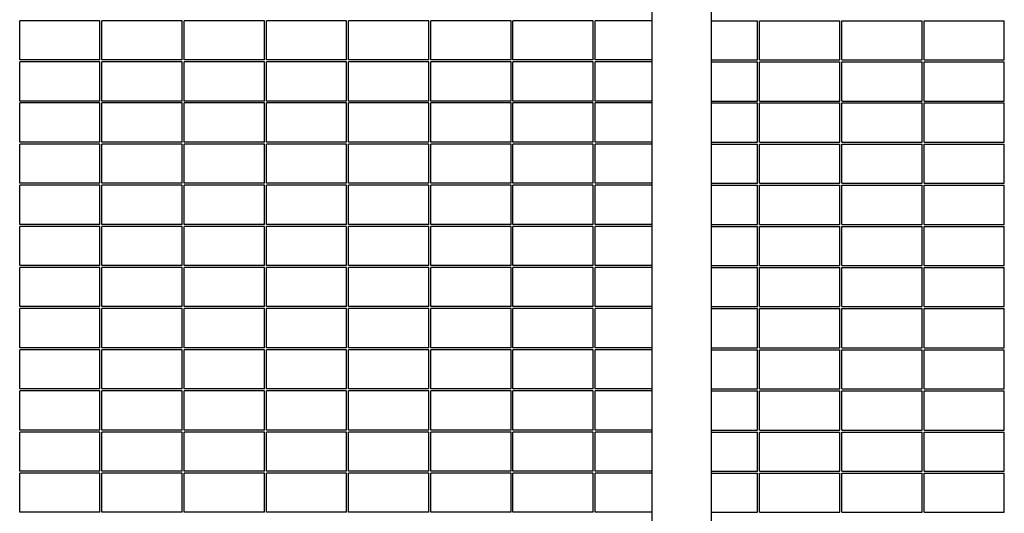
# Model space of a CAD drawing. Extents: x -37450 to 20409, y -12428 to 23550.
# Tile 5 of 55: x -30033 to -27039, y -6781 to -5281. Entities that reach past the tile are written whole.
import ezdxf

# ---------------------------------------------------------------- set-up
doc = ezdxf.new("R2010")
doc.units = 0
doc.header["$MEASUREMENT"] = 0
doc.layers.add('LAYER01', color=7, linetype='CONTINUOUS')
doc.layers.add('LAYER28', color=1, linetype='CONTINUOUS')

msp = doc.modelspace()

# ---------------------------------------------------------------- linework, layer by layer
at = {"layer": 'LAYER01', "color": 5, "linetype": 'Continuous'}
for p, q in [((-30033.25195, -5403.1246), (-30033.25195, -5284.1255)), ((-29789.25475, -5284.1255), (-30033.25195, -5284.1255)), ((-29789.25475, -5403.1246), (-29789.25475, -5284.1255)), ((-29783.25195, -5403.1246), (-29783.25195, -5284.1255)), ((-29539.2517, -5284.1255), (-29783.25195, -5284.1255)), ((-29539.2517, -5403.1246), (-29539.2517, -5284.1255)), ((-29533.25195, -5403.1246), (-29533.25195, -5284.1255)), ((-29289.2517, -5284.1255), (-29533.25195, -5284.1255)), ((-29289.2517, -5403.1246), (-29289.2517, -5284.1255)), ((-29283.25195, -5403.1246), (-29283.25195, -5284.1255)), ((-29039.2517, -5284.1255), (-29283.25195, -5284.1255)), ((-29039.2517, -5403.1246), (-29039.2517, -5284.1255)), ((-29033.25195, -5403.1246), (-29033.25195, -5284.1255)), ((-28789.2517, -5284.1255), (-29033.25195, -5284.1255)), ((-28789.2517, -5403.1246), (-28789.2517, -5284.1255)), ((-28783.25195, -5403.1246), (-28783.25195, -5284.1255)), ((-28539.2517, -5284.1255), (-28783.25195, -5284.1255)), ((-28539.2517, -5403.1246), (-28539.2517, -5284.1255)), ((-28533.25195, -5403.1246), (-28533.25195, -5284.1255)), ((-28289.25475, -5284.1255), (-28533.25195, -5284.1255)), ((-28289.25475, -5403.1246), (-28289.25475, -5284.1255)), ((-28283.25195, -5403.1246), (-28283.25195, -5284.1255)), ((-28109.5642, -5284.1255), (-28283.25195, -5284.1255)), ((-27929.56545, -5284.1255), (-27789.25475, -5284.1255)), ((-27789.25475, -5403.1246), (-27789.25475, -5284.1255)), ((-27783.255, -5284.1255), (-27539.2517, -5284.1255)), ((-27783.255, -5403.1246), (-27783.255, -5284.1255)), ((-27539.2517, -5403.1246), (-27539.2517, -5284.1255)), ((-27533.25195, -5284.1255), (-27289.25475, -5284.1255)), ((-27533.25195, -5403.1246), (-27533.25195, -5284.1255)), ((-27289.25475, -5403.1246), (-27289.25475, -5284.1255)), ((-27283.255, -5284.1255), (-27039.2517, -5284.1255)), ((-27283.255, -5403.1246), (-27283.255, -5284.1255)), ((-27039.2517, -5403.1246), (-27039.2517, -5284.1255)), ((-29789.25475, -5403.1246), (-30033.25195, -5403.1246)), ((-30033.25195, -5528.12615), (-30033.25195, -5409.12705)), ((-29789.25475, -5409.12705), (-30033.25195, -5409.12705)), ((-29789.25475, -5528.12615), (-29789.25475, -5409.12705)), ((-29539.2517, -5403.1246), (-29783.25195, -5403.1246)), ((-29783.25195, -5528.12615), (-29783.25195, -5409.12705)), ((-29539.2517, -5409.12705), (-29783.25195, -5409.12705)), ((-29539.2517, -5528.12615), (-29539.2517, -5409.12705)), ((-29289.2517, -5403.1246), (-29533.25195, -5403.1246)), ((-29533.25195, -5528.12615), (-29533.25195, -5409.12705)), ((-29289.2517, -5409.12705), (-29533.25195, -5409.12705)), ((-29289.2517, -5528.12615), (-29289.2517, -5409.12705)), ((-29039.2517, -5403.1246), (-29283.25195, -5403.1246)), ((-29283.25195, -5528.12615), (-29283.25195, -5409.12705)), ((-29039.2517, -5409.12705), (-29283.25195, -5409.12705)), ((-29039.2517, -5528.12615), (-29039.2517, -5409.12705)), ((-28789.2517, -5403.1246), (-29033.25195, -5403.1246)), ((-29033.25195, -5528.12615), (-29033.25195, -5409.12705)), ((-28789.2517, -5409.12705), (-29033.25195, -5409.12705)), ((-28789.2517, -5528.12615), (-28789.2517, -5409.12705)), ((-28539.2517, -5403.1246), (-28783.25195, -5403.1246)), ((-28783.25195, -5528.12615), (-28783.25195, -5409.12705)), ((-28539.2517, -5409.12705), (-28783.25195, -5409.12705)), ((-28539.2517, -5528.12615), (-28539.2517, -5409.12705)), ((-28289.25475, -5403.1246), (-28533.25195, -5403.1246)), ((-28533.25195, -5528.12615), (-28533.25195, -5409.12705)), ((-28289.25475, -5409.12705), (-28533.25195, -5409.12705)), ((-28289.25475, -5528.12615), (-28289.25475, -5409.12705)), ((-28109.5642, -5403.1246), (-28283.25195, -5403.1246)), ((-28283.25195, -5528.12615), (-28283.25195, -5409.12705)), ((-28109.5642, -5409.12705), (-28283.25195, -5409.12705)), ((-27929.56545, -5403.1246), (-27789.25475, -5403.1246)), ((-27929.56545, -5409.12705), (-27789.25475, -5409.12705)), ((-27789.25475, -5528.12615), (-27789.25475, -5409.12705)), ((-27783.255, -5403.1246), (-27539.2517, -5403.1246)), ((-27783.255, -5409.12705), (-27539.2517, -5409.12705)), ((-27783.255, -5528.12615), (-27783.255, -5409.12705)), ((-27539.2517, -5528.12615), (-27539.2517, -5409.12705)), ((-27533.25195, -5403.1246), (-27289.25475, -5403.1246)), ((-27533.25195, -5409.12705), (-27289.25475, -5409.12705)), ((-27533.25195, -5528.12615), (-27533.25195, -5409.12705)), ((-27289.25475, -5528.12615), (-27289.25475, -5409.12705)), ((-27283.255, -5403.1246), (-27039.2517, -5403.1246)), ((-27283.255, -5409.12705), (-27039.2517, -5409.12705)), ((-27283.255, -5528.12615), (-27283.255, -5409.12705)), ((-27039.2517, -5528.12615), (-27039.2517, -5409.12705)), ((-29789.25475, -5528.12615), (-30033.25195, -5528.12615)), ((-30033.25195, -5653.125), (-30033.25195, -5534.1259)), ((-29789.25475, -5534.1259), (-30033.25195, -5534.1259)), ((-29789.25475, -5653.125), (-29789.25475, -5534.1259)), ((-29539.2517, -5528.12615), (-29783.25195, -5528.12615)), ((-29783.25195, -5653.125), (-29783.25195, -5534.1259)), ((-29539.2517, -5534.1259), (-29783.25195, -5534.1259)), ((-29539.2517, -5653.125), (-29539.2517, -5534.1259)), ((-29289.2517, -5528.12615), (-29533.25195, -5528.12615)), ((-29533.25195, -5653.125), (-29533.25195, -5534.1259)), ((-29289.2517, -5534.1259), (-29533.25195, -5534.1259)), ((-29289.2517, -5653.125), (-29289.2517, -5534.1259)), ((-29039.2517, -5528.12615), (-29283.25195, -5528.12615)), ((-29283.25195, -5653.125), (-29283.25195, -5534.1259)), ((-29039.2517, -5534.1259), (-29283.25195, -5534.1259)), ((-29039.2517, -5653.125), (-29039.2517, -5534.1259)), ((-28789.2517, -5528.12615), (-29033.25195, -5528.12615)), ((-29033.25195, -5653.125), (-29033.25195, -5534.1259)), ((-28789.2517, -5534.1259), (-29033.25195, -5534.1259)), ((-28789.2517, -5653.125), (-28789.2517, -5534.1259)), ((-28539.2517, -5528.12615), (-28783.25195, -5528.12615)), ((-28783.25195, -5653.125), (-28783.25195, -5534.1259)), ((-28539.2517, -5534.1259), (-28783.25195, -5534.1259)), ((-28539.2517, -5653.125), (-28539.2517, -5534.1259)), ((-28289.25475, -5528.12615), (-28533.25195, -5528.12615)), ((-28533.25195, -5653.125), (-28533.25195, -5534.1259)), ((-28289.25475, -5534.1259), (-28533.25195, -5534.1259)), ((-28289.25475, -5653.125), (-28289.25475, -5534.1259)), ((-28109.5642, -5528.12615), (-28283.25195, -5528.12615)), ((-28283.25195, -5653.125), (-28283.25195, -5534.1259)), ((-28109.5642, -5534.1259), (-28283.25195, -5534.1259)), ((-27929.56545, -5528.12615), (-27789.25475, -5528.12615)), ((-27929.56545, -5534.1259), (-27789.25475, -5534.1259)), ((-27789.25475, -5653.125), (-27789.25475, -5534.1259)), ((-27783.255, -5528.12615), (-27539.2517, -5528.12615)), ((-27783.255, -5534.1259), (-27539.2517, -5534.1259)), ((-27783.255, -5653.125), (-27783.255, -5534.1259)), ((-27539.2517, -5653.125), (-27539.2517, -5534.1259)), ((-27533.25195, -5528.12615), (-27289.25475, -5528.12615)), ((-27533.25195, -5534.1259), (-27289.25475, -5534.1259)), ((-27533.25195, -5653.125), (-27533.25195, -5534.1259)), ((-27289.25475, -5653.125), (-27289.25475, -5534.1259)), ((-27283.255, -5528.12615), (-27039.2517, -5528.12615)), ((-27283.255, -5534.1259), (-27039.2517, -5534.1259)), ((-27283.255, -5653.125), (-27283.255, -5534.1259)), ((-27039.2517, -5653.125), (-27039.2517, -5534.1259)), ((-29789.25475, -5653.125), (-30033.25195, -5653.125)), ((-29539.2517, -5653.125), (-29783.25195, -5653.125)), ((-29289.2517, -5653.125), (-29533.25195, -5653.125)), ((-29039.2517, -5653.125), (-29283.25195, -5653.125)), ((-28789.2517, -5653.125), (-29033.25195, -5653.125)), ((-28539.2517, -5653.125), (-28783.25195, -5653.125)), ((-28289.25475, -5653.125), (-28533.25195, -5653.125)), ((-28109.5642, -5653.125), (-28283.25195, -5653.125)), ((-27929.56545, -5653.125), (-27789.25475, -5653.125)), ((-27783.255, -5653.125), (-27539.2517, -5653.125)), ((-27533.25195, -5653.125), (-27289.25475, -5653.125)), ((-27283.255, -5653.125), (-27039.2517, -5653.125)), ((-30033.25195, -5778.12655), (-30033.25195, -5659.12515)), ((-29789.25475, -5659.12515), (-30033.25195, -5659.12515)), ((-29789.25475, -5778.12655), (-29789.25475, -5659.12515)), ((-29783.25195, -5778.12655), (-29783.25195, -5659.12515)), ((-29539.2517, -5659.12515), (-29783.25195, -5659.12515)), ((-29539.2517, -5778.12655), (-29539.2517, -5659.12515)), ((-29533.25195, -5778.12655), (-29533.25195, -5659.12515)), ((-29289.2517, -5659.12515), (-29533.25195, -5659.12515)), ((-29289.2517, -5778.12655), (-29289.2517, -5659.12515)), ((-29283.25195, -5778.12655), (-29283.25195, -5659.12515)), ((-29039.2517, -5659.12515), (-29283.25195, -5659.12515)), ((-29039.2517, -5778.12655), (-29039.2517, -5659.12515)), ((-29033.25195, -5778.12655), (-29033.25195, -5659.12515)), ((-28789.2517, -5659.12515), (-29033.25195, -5659.12515)), ((-28789.2517, -5778.12655), (-28789.2517, -5659.12515)), ((-28783.25195, -5778.12655), (-28783.25195, -5659.12515)), ((-28539.2517, -5659.12515), (-28783.25195, -5659.12515)), ((-28539.2517, -5778.12655), (-28539.2517, -5659.12515)), ((-28533.25195, -5778.12655), (-28533.25195, -5659.12515)), ((-28289.25475, -5659.12515), (-28533.25195, -5659.12515)), ((-28289.25475, -5778.12655), (-28289.25475, -5659.12515)), ((-28283.25195, -5778.12655), (-28283.25195, -5659.12515)), ((-28109.5642, -5659.12515), (-28283.25195, -5659.12515)), ((-27929.56545, -5659.12515), (-27789.25475, -5659.12515)), ((-27789.25475, -5778.12655), (-27789.25475, -5659.12515)), ((-27783.255, -5659.12515), (-27539.2517, -5659.12515)), ((-27783.255, -5778.12655), (-27783.255, -5659.12515)), ((-27539.2517, -5778.12655), (-27539.2517, -5659.12515)), ((-27533.25195, -5659.12515), (-27289.25475, -5659.12515)), ((-27533.25195, -5778.12655), (-27533.25195, -5659.12515)), ((-27289.25475, -5778.12655), (-27289.25475, -5659.12515)), ((-27283.255, -5659.12515), (-27039.2517, -5659.12515)), ((-27283.255, -5778.12655), (-27283.255, -5659.12515)), ((-27039.2517, -5778.12655), (-27039.2517, -5659.12515)), ((-29789.25475, -5778.12655), (-30033.25195, -5778.12655)), ((-29539.2517, -5778.12655), (-29783.25195, -5778.12655)), ((-29289.2517, -5778.12655), (-29533.25195, -5778.12655)), ((-29039.2517, -5778.12655), (-29283.25195, -5778.12655)), ((-28789.2517, -5778.12655), (-29033.25195, -5778.12655)), ((-28539.2517, -5778.12655), (-28783.25195, -5778.12655)), ((-28289.25475, -5778.12655), (-28533.25195, -5778.12655)), ((-28109.5642, -5778.12655), (-28283.25195, -5778.12655)), ((-27929.56545, -5778.12655), (-27789.25475, -5778.12655)), ((-27783.255, -5778.12655), (-27539.2517, -5778.12655)), ((-27533.25195, -5778.12655), (-27289.25475, -5778.12655)), ((-27283.255, -5778.12655), (-27039.2517, -5778.12655)), ((-30033.25195, -5903.12575), (-30033.25195, -5784.12665)), ((-29789.25475, -5784.12665), (-30033.25195, -5784.12665)), ((-29789.25475, -5903.12575), (-29789.25475, -5784.12665)), ((-29783.25195, -5903.12575), (-29783.25195, -5784.12665)), ((-29539.2517, -5784.12665), (-29783.25195, -5784.12665)), ((-29539.2517, -5903.12575), (-29539.2517, -5784.12665)), ((-29533.25195, -5903.12575), (-29533.25195, -5784.12665)), ((-29289.2517, -5784.12665), (-29533.25195, -5784.12665)), ((-29289.2517, -5903.12575), (-29289.2517, -5784.12665)), ((-29283.25195, -5903.12575), (-29283.25195, -5784.12665)), ((-29039.2517, -5784.12665), (-29283.25195, -5784.12665)), ((-29039.2517, -5903.12575), (-29039.2517, -5784.12665)), ((-29033.25195, -5903.12575), (-29033.25195, -5784.12665)), ((-28789.2517, -5784.12665), (-29033.25195, -5784.12665)), ((-28789.2517, -5903.12575), (-28789.2517, -5784.12665)), ((-28783.25195, -5903.12575), (-28783.25195, -5784.12665)), ((-28539.2517, -5784.12665), (-28783.25195, -5784.12665)), ((-28539.2517, -5903.12575), (-28539.2517, -5784.12665)), ((-28533.25195, -5903.12575), (-28533.25195, -5784.12665)), ((-28289.25475, -5784.12665), (-28533.25195, -5784.12665)), ((-28289.25475, -5903.12575), (-28289.25475, -5784.12665)), ((-28283.25195, -5903.12575), (-28283.25195, -5784.12665)), ((-28109.5642, -5784.12665), (-28283.25195, -5784.12665)), ((-27929.56545, -5784.12665), (-27789.25475, -5784.12665)), ((-27789.25475, -5903.12575), (-27789.25475, -5784.12665)), ((-27783.255, -5784.12665), (-27539.2517, -5784.12665)), ((-27783.255, -5903.12575), (-27783.255, -5784.12665)), ((-27539.2517, -5903.12575), (-27539.2517, -5784.12665)), ((-27533.25195, -5784.12665), (-27289.25475, -5784.12665)), ((-27533.25195, -5903.12575), (-27533.25195, -5784.12665)), ((-27289.25475, -5903.12575), (-27289.25475, -5784.12665)), ((-27283.255, -5784.12665), (-27039.2517, -5784.12665)), ((-27283.255, -5903.12575), (-27283.255, -5784.12665)), ((-27039.2517, -5903.12575), (-27039.2517, -5784.12665)), ((-29789.25475, -5903.12575), (-30033.25195, -5903.12575)), ((-30033.25195, -6028.1246), (-30033.25195, -5909.1255)), ((-29789.25475, -5909.1255), (-30033.25195, -5909.1255)), ((-29789.25475, -6028.1246), (-29789.25475, -5909.1255)), ((-29539.2517, -5903.12575), (-29783.25195, -5903.12575)), ((-29783.25195, -6028.1246), (-29783.25195, -5909.1255)), ((-29539.2517, -5909.1255), (-29783.25195, -5909.1255)), ((-29539.2517, -6028.1246), (-29539.2517, -5909.1255)), ((-29289.2517, -5903.12575), (-29533.25195, -5903.12575)), ((-29533.25195, -6028.1246), (-29533.25195, -5909.1255)), ((-29289.2517, -5909.1255), (-29533.25195, -5909.1255)), ((-29289.2517, -6028.1246), (-29289.2517, -5909.1255)), ((-29039.2517, -5903.12575), (-29283.25195, -5903.12575)), ((-29283.25195, -6028.1246), (-29283.25195, -5909.1255)), ((-29039.2517, -5909.1255), (-29283.25195, -5909.1255)), ((-29039.2517, -6028.1246), (-29039.2517, -5909.1255)), ((-28789.2517, -5903.12575), (-29033.25195, -5903.12575)), ((-29033.25195, -6028.1246), (-29033.25195, -5909.1255)), ((-28789.2517, -5909.1255), (-29033.25195, -5909.1255)), ((-28789.2517, -6028.1246), (-28789.2517, -5909.1255)), ((-28539.2517, -5903.12575), (-28783.25195, -5903.12575)), ((-28783.25195, -6028.1246), (-28783.25195, -5909.1255)), ((-28539.2517, -5909.1255), (-28783.25195, -5909.1255)), ((-28539.2517, -6028.1246), (-28539.2517, -5909.1255)), ((-28289.25475, -5903.12575), (-28533.25195, -5903.12575)), ((-28533.25195, -6028.1246), (-28533.25195, -5909.1255)), ((-28289.25475, -5909.1255), (-28533.25195, -5909.1255)), ((-28289.25475, -6028.1246), (-28289.25475, -5909.1255)), ((-28109.5642, -5903.12575), (-28283.25195, -5903.12575)), ((-28283.25195, -6028.1246), (-28283.25195, -5909.1255)), ((-28109.5642, -5909.1255), (-28283.25195, -5909.1255)), ((-27929.56545, -5903.12575), (-27789.25475, -5903.12575)), ((-27929.56545, -5909.1255), (-27789.25475, -5909.1255)), ((-27789.25475, -6028.1246), (-27789.25475, -5909.1255)), ((-27783.255, -5903.12575), (-27539.2517, -5903.12575)), ((-27783.255, -5909.1255), (-27539.2517, -5909.1255)), ((-27783.255, -6028.1246), (-27783.255, -5909.1255)), ((-27539.2517, -6028.1246), (-27539.2517, -5909.1255)), ((-27533.25195, -5903.12575), (-27289.25475, -5903.12575)), ((-27533.25195, -5909.1255), (-27289.25475, -5909.1255)), ((-27533.25195, -6028.1246), (-27533.25195, -5909.1255)), ((-27289.25475, -6028.1246), (-27289.25475, -5909.1255)), ((-27283.255, -5903.12575), (-27039.2517, -5903.12575)), ((-27283.255, -5909.1255), (-27039.2517, -5909.1255)), ((-27283.255, -6028.1246), (-27283.255, -5909.1255)), ((-27039.2517, -6028.1246), (-27039.2517, -5909.1255)), ((-29789.25475, -6028.1246), (-30033.25195, -6028.1246)), ((-30033.25195, -6153.12615), (-30033.25195, -6034.12475)), ((-29789.25475, -6034.12475), (-30033.25195, -6034.12475)), ((-29789.25475, -6153.12615), (-29789.25475, -6034.12475)), ((-29539.2517, -6028.1246), (-29783.25195, -6028.1246)), ((-29783.25195, -6153.12615), (-29783.25195, -6034.12475)), ((-29539.2517, -6034.12475), (-29783.25195, -6034.12475)), ((-29539.2517, -6153.12615), (-29539.2517, -6034.12475)), ((-29289.2517, -6028.1246), (-29533.25195, -6028.1246)), ((-29533.25195, -6153.12615), (-29533.25195, -6034.12475)), ((-29289.2517, -6034.12475), (-29533.25195, -6034.12475)), ((-29289.2517, -6153.12615), (-29289.2517, -6034.12475)), ((-29039.2517, -6028.1246), (-29283.25195, -6028.1246)), ((-29283.25195, -6153.12615), (-29283.25195, -6034.12475)), ((-29039.2517, -6034.12475), (-29283.25195, -6034.12475)), ((-29039.2517, -6153.12615), (-29039.2517, -6034.12475)), ((-28789.2517, -6028.1246), (-29033.25195, -6028.1246)), ((-29033.25195, -6153.12615), (-29033.25195, -6034.12475)), ((-28789.2517, -6034.12475), (-29033.25195, -6034.12475)), ((-28789.2517, -6153.12615), (-28789.2517, -6034.12475)), ((-28539.2517, -6028.1246), (-28783.25195, -6028.1246)), ((-28783.25195, -6153.12615), (-28783.25195, -6034.12475)), ((-28539.2517, -6034.12475), (-28783.25195, -6034.12475)), ((-28539.2517, -6153.12615), (-28539.2517, -6034.12475)), ((-28289.25475, -6028.1246), (-28533.25195, -6028.1246)), ((-28533.25195, -6153.12615), (-28533.25195, -6034.12475)), ((-28289.25475, -6034.12475), (-28533.25195, -6034.12475)), ((-28289.25475, -6153.12615), (-28289.25475, -6034.12475)), ((-28109.5642, -6028.1246), (-28283.25195, -6028.1246)), ((-28283.25195, -6153.12615), (-28283.25195, -6034.12475)), ((-28109.5642, -6034.12475), (-28283.25195, -6034.12475)), ((-27929.56545, -6028.1246), (-27789.25475, -6028.1246)), ((-27929.56545, -6034.12475), (-27789.25475, -6034.12475)), ((-27789.25475, -6153.12615), (-27789.25475, -6034.12475)), ((-27783.255, -6028.1246), (-27539.2517, -6028.1246)), ((-27783.255, -6034.12475), (-27539.2517, -6034.12475)), ((-27783.255, -6153.12615), (-27783.255, -6034.12475)), ((-27539.2517, -6153.12615), (-27539.2517, -6034.12475)), ((-27533.25195, -6028.1246), (-27289.25475, -6028.1246)), ((-27533.25195, -6034.12475), (-27289.25475, -6034.12475)), ((-27533.25195, -6153.12615), (-27533.25195, -6034.12475)), ((-27289.25475, -6153.12615), (-27289.25475, -6034.12475)), ((-27283.255, -6028.1246), (-27039.2517, -6028.1246)), ((-27283.255, -6034.12475), (-27039.2517, -6034.12475)), ((-27283.255, -6153.12615), (-27283.255, -6034.12475)), ((-27039.2517, -6153.12615), (-27039.2517, -6034.12475)), ((-29789.25475, -6153.12615), (-30033.25195, -6153.12615)), ((-30033.25195, -6278.1254), (-30033.25195, -6159.1263)), ((-29789.25475, -6159.1263), (-30033.25195, -6159.1263)), ((-29789.25475, -6278.1254), (-29789.25475, -6159.1263)), ((-29539.2517, -6153.12615), (-29783.25195, -6153.12615)), ((-29783.25195, -6278.1254), (-29783.25195, -6159.1263)), ((-29539.2517, -6159.1263), (-29783.25195, -6159.1263)), ((-29539.2517, -6278.1254), (-29539.2517, -6159.1263)), ((-29289.2517, -6153.12615), (-29533.25195, -6153.12615)), ((-29533.25195, -6278.1254), (-29533.25195, -6159.1263)), ((-29289.2517, -6159.1263), (-29533.25195, -6159.1263)), ((-29289.2517, -6278.1254), (-29289.2517, -6159.1263)), ((-29039.2517, -6153.12615), (-29283.25195, -6153.12615)), ((-29283.25195, -6278.1254), (-29283.25195, -6159.1263)), ((-29039.2517, -6159.1263), (-29283.25195, -6159.1263)), ((-29039.2517, -6278.1254), (-29039.2517, -6159.1263)), ((-28789.2517, -6153.12615), (-29033.25195, -6153.12615)), ((-29033.25195, -6278.1254), (-29033.25195, -6159.1263)), ((-28789.2517, -6159.1263), (-29033.25195, -6159.1263)), ((-28789.2517, -6278.1254), (-28789.2517, -6159.1263)), ((-28539.2517, -6153.12615), (-28783.25195, -6153.12615)), ((-28783.25195, -6278.1254), (-28783.25195, -6159.1263)), ((-28539.2517, -6159.1263), (-28783.25195, -6159.1263)), ((-28539.2517, -6278.1254), (-28539.2517, -6159.1263)), ((-28289.25475, -6153.12615), (-28533.25195, -6153.12615)), ((-28533.25195, -6278.1254), (-28533.25195, -6159.1263)), ((-28289.25475, -6159.1263), (-28533.25195, -6159.1263)), ((-28289.25475, -6278.1254), (-28289.25475, -6159.1263)), ((-28109.5642, -6153.12615), (-28283.25195, -6153.12615)), ((-28283.25195, -6278.1254), (-28283.25195, -6159.1263)), ((-28109.5642, -6159.1263), (-28283.25195, -6159.1263)), ((-27929.56545, -6153.12615), (-27789.25475, -6153.12615)), ((-27929.56545, -6159.1263), (-27789.25475, -6159.1263)), ((-27789.25475, -6278.1254), (-27789.25475, -6159.1263)), ((-27783.255, -6153.12615), (-27539.2517, -6153.12615)), ((-27783.255, -6159.1263), (-27539.2517, -6159.1263)), ((-27783.255, -6278.1254), (-27783.255, -6159.1263)), ((-27539.2517, -6278.1254), (-27539.2517, -6159.1263)), ((-27533.25195, -6153.12615), (-27289.25475, -6153.12615)), ((-27533.25195, -6159.1263), (-27289.25475, -6159.1263)), ((-27533.25195, -6278.1254), (-27533.25195, -6159.1263)), ((-27289.25475, -6278.1254), (-27289.25475, -6159.1263)), ((-27283.255, -6153.12615), (-27039.2517, -6153.12615)), ((-27283.255, -6159.1263), (-27039.2517, -6159.1263)), ((-27283.255, -6278.1254), (-27283.255, -6159.1263)), ((-27039.2517, -6278.1254), (-27039.2517, -6159.1263)), ((-29789.25475, -6278.1254), (-30033.25195, -6278.1254)), ((-30033.25195, -6403.12655), (-30033.25195, -6284.12515)), ((-29789.25475, -6284.12515), (-30033.25195, -6284.12515)), ((-29789.25475, -6403.12655), (-29789.25475, -6284.12515)), ((-29539.2517, -6278.1254), (-29783.25195, -6278.1254)), ((-29783.25195, -6403.12655), (-29783.25195, -6284.12515)), ((-29539.2517, -6284.12515), (-29783.25195, -6284.12515)), ((-29539.2517, -6403.12655), (-29539.2517, -6284.12515)), ((-29289.2517, -6278.1254), (-29533.25195, -6278.1254)), ((-29533.25195, -6403.12655), (-29533.25195, -6284.12515)), ((-29289.2517, -6284.12515), (-29533.25195, -6284.12515)), ((-29289.2517, -6403.12655), (-29289.2517, -6284.12515)), ((-29039.2517, -6278.1254), (-29283.25195, -6278.1254)), ((-29283.25195, -6403.12655), (-29283.25195, -6284.12515)), ((-29039.2517, -6284.12515), (-29283.25195, -6284.12515)), ((-29039.2517, -6403.12655), (-29039.2517, -6284.12515)), ((-28789.2517, -6278.1254), (-29033.25195, -6278.1254)), ((-29033.25195, -6403.12655), (-29033.25195, -6284.12515)), ((-28789.2517, -6284.12515), (-29033.25195, -6284.12515)), ((-28789.2517, -6403.12655), (-28789.2517, -6284.12515)), ((-28539.2517, -6278.1254), (-28783.25195, -6278.1254)), ((-28783.25195, -6403.12655), (-28783.25195, -6284.12515)), ((-28539.2517, -6284.12515), (-28783.25195, -6284.12515)), ((-28539.2517, -6403.12655), (-28539.2517, -6284.12515)), ((-28289.25475, -6278.1254), (-28533.25195, -6278.1254)), ((-28533.25195, -6403.12655), (-28533.25195, -6284.12515)), ((-28289.25475, -6284.12515), (-28533.25195, -6284.12515)), ((-28289.25475, -6403.12655), (-28289.25475, -6284.12515)), ((-28109.5642, -6278.1254), (-28283.25195, -6278.1254)), ((-28283.25195, -6403.12655), (-28283.25195, -6284.12515)), ((-28109.5642, -6284.12515), (-28283.25195, -6284.12515)), ((-27929.56545, -6278.1254), (-27789.25475, -6278.1254)), ((-27929.56545, -6284.12515), (-27789.25475, -6284.12515)), ((-27789.25475, -6403.12655), (-27789.25475, -6284.12515)), ((-27783.255, -6278.1254), (-27539.2517, -6278.1254)), ((-27783.255, -6284.12515), (-27539.2517, -6284.12515)), ((-27783.255, -6403.12655), (-27783.255, -6284.12515)), ((-27539.2517, -6403.12655), (-27539.2517, -6284.12515)), ((-27533.25195, -6278.1254), (-27289.25475, -6278.1254)), ((-27533.25195, -6284.12515), (-27289.25475, -6284.12515)), ((-27533.25195, -6403.12655), (-27533.25195, -6284.12515)), ((-27289.25475, -6403.12655), (-27289.25475, -6284.12515)), ((-27283.255, -6278.1254), (-27039.2517, -6278.1254)), ((-27283.255, -6284.12515), (-27039.2517, -6284.12515)), ((-27283.255, -6403.12655), (-27283.255, -6284.12515)), ((-27039.2517, -6403.12655), (-27039.2517, -6284.12515)), ((-29789.25475, -6403.12655), (-30033.25195, -6403.12655)), ((-29539.2517, -6403.12655), (-29783.25195, -6403.12655)), ((-29289.2517, -6403.12655), (-29533.25195, -6403.12655)), ((-29039.2517, -6403.12655), (-29283.25195, -6403.12655)), ((-28789.2517, -6403.12655), (-29033.25195, -6403.12655)), ((-28539.2517, -6403.12655), (-28783.25195, -6403.12655)), ((-28289.25475, -6403.12655), (-28533.25195, -6403.12655)), ((-28109.5642, -6403.12655), (-28283.25195, -6403.12655)), ((-27929.56545, -6403.12655), (-27789.25475, -6403.12655)), ((-27783.255, -6403.12655), (-27539.2517, -6403.12655)), ((-27533.25195, -6403.12655), (-27289.25475, -6403.12655)), ((-27283.255, -6403.12655), (-27039.2517, -6403.12655)), ((-30033.25195, -6528.12575), (-30033.25195, -6409.12705)), ((-29789.25475, -6409.12705), (-30033.25195, -6409.12705)), ((-29789.25475, -6528.12575), (-29789.25475, -6409.12705)), ((-29783.25195, -6528.12575), (-29783.25195, -6409.12705)), ((-29539.2517, -6409.12705), (-29783.25195, -6409.12705)), ((-29539.2517, -6528.12575), (-29539.2517, -6409.12705)), ((-29533.25195, -6528.12575), (-29533.25195, -6409.12705)), ((-29289.2517, -6409.12705), (-29533.25195, -6409.12705)), ((-29289.2517, -6528.12575), (-29289.2517, -6409.12705)), ((-29283.25195, -6528.12575), (-29283.25195, -6409.12705)), ((-29039.2517, -6409.12705), (-29283.25195, -6409.12705)), ((-29039.2517, -6528.12575), (-29039.2517, -6409.12705)), ((-29033.25195, -6528.12575), (-29033.25195, -6409.12705)), ((-28789.2517, -6409.12705), (-29033.25195, -6409.12705)), ((-28789.2517, -6528.12575), (-28789.2517, -6409.12705)), ((-28783.25195, -6528.12575), (-28783.25195, -6409.12705)), ((-28539.2517, -6409.12705), (-28783.25195, -6409.12705)), ((-28539.2517, -6528.12575), (-28539.2517, -6409.12705)), ((-28533.25195, -6528.12575), (-28533.25195, -6409.12705)), ((-28289.25475, -6409.12705), (-28533.25195, -6409.12705)), ((-28289.25475, -6528.12575), (-28289.25475, -6409.12705)), ((-28283.25195, -6528.12575), (-28283.25195, -6409.12705)), ((-28109.5642, -6409.12705), (-28283.25195, -6409.12705)), ((-27929.56545, -6409.12705), (-27789.25475, -6409.12705)), ((-27789.25475, -6528.12575), (-27789.25475, -6409.12705)), ((-27783.255, -6409.12705), (-27539.2517, -6409.12705)), ((-27783.255, -6528.12575), (-27783.255, -6409.12705)), ((-27539.2517, -6528.12575), (-27539.2517, -6409.12705)), ((-27533.25195, -6409.12705), (-27289.25475, -6409.12705)), ((-27533.25195, -6528.12575), (-27533.25195, -6409.12705)), ((-27289.25475, -6528.12575), (-27289.25475, -6409.12705)), ((-27283.255, -6409.12705), (-27039.2517, -6409.12705)), ((-27283.255, -6528.12575), (-27283.255, -6409.12705)), ((-27039.2517, -6528.12575), (-27039.2517, -6409.12705)), ((-29789.25475, -6528.12575), (-30033.25195, -6528.12575)), ((-30033.25195, -6653.125), (-30033.25195, -6534.1255)), ((-29789.25475, -6534.1255), (-30033.25195, -6534.1255)), ((-29789.25475, -6653.125), (-29789.25475, -6534.1255)), ((-29539.2517, -6528.12575), (-29783.25195, -6528.12575)), ((-29783.25195, -6653.125), (-29783.25195, -6534.1255)), ((-29539.2517, -6534.1255), (-29783.25195, -6534.1255)), ((-29539.2517, -6653.125), (-29539.2517, -6534.1255)), ((-29289.2517, -6528.12575), (-29533.25195, -6528.12575)), ((-29533.25195, -6653.125), (-29533.25195, -6534.1255)), ((-29289.2517, -6534.1255), (-29533.25195, -6534.1255)), ((-29289.2517, -6653.125), (-29289.2517, -6534.1255)), ((-29039.2517, -6528.12575), (-29283.25195, -6528.12575)), ((-29283.25195, -6653.125), (-29283.25195, -6534.1255)), ((-29039.2517, -6534.1255), (-29283.25195, -6534.1255)), ((-29039.2517, -6653.125), (-29039.2517, -6534.1255)), ((-28789.2517, -6528.12575), (-29033.25195, -6528.12575)), ((-29033.25195, -6653.125), (-29033.25195, -6534.1255)), ((-28789.2517, -6534.1255), (-29033.25195, -6534.1255)), ((-28789.2517, -6653.125), (-28789.2517, -6534.1255)), ((-28539.2517, -6528.12575), (-28783.25195, -6528.12575)), ((-28783.25195, -6653.125), (-28783.25195, -6534.1255)), ((-28539.2517, -6534.1255), (-28783.25195, -6534.1255)), ((-28539.2517, -6653.125), (-28539.2517, -6534.1255)), ((-28289.25475, -6528.12575), (-28533.25195, -6528.12575)), ((-28533.25195, -6653.125), (-28533.25195, -6534.1255)), ((-28289.25475, -6534.1255), (-28533.25195, -6534.1255)), ((-28289.25475, -6653.125), (-28289.25475, -6534.1255)), ((-28109.5642, -6528.12575), (-28283.25195, -6528.12575)), ((-28283.25195, -6653.125), (-28283.25195, -6534.1255)), ((-28109.5642, -6534.1255), (-28283.25195, -6534.1255)), ((-27929.56545, -6528.12575), (-27789.25475, -6528.12575)), ((-27929.56545, -6534.1255), (-27789.25475, -6534.1255)), ((-27789.25475, -6653.125), (-27789.25475, -6534.1255)), ((-27783.255, -6528.12575), (-27539.2517, -6528.12575)), ((-27783.255, -6534.1255), (-27539.2517, -6534.1255)), ((-27783.255, -6653.125), (-27783.255, -6534.1255)), ((-27539.2517, -6653.125), (-27539.2517, -6534.1255)), ((-27533.25195, -6528.12575), (-27289.25475, -6528.12575)), ((-27533.25195, -6534.1255), (-27289.25475, -6534.1255)), ((-27533.25195, -6653.125), (-27533.25195, -6534.1255)), ((-27289.25475, -6653.125), (-27289.25475, -6534.1255)), ((-27283.255, -6528.12575), (-27039.2517, -6528.12575)), ((-27283.255, -6534.1255), (-27039.2517, -6534.1255)), ((-27283.255, -6653.125), (-27283.255, -6534.1255)), ((-27039.2517, -6653.125), (-27039.2517, -6534.1255)), ((-29789.25475, -6653.125), (-30033.25195, -6653.125)), ((-30033.25195, -6778.12655), (-30033.25195, -6659.12475)), ((-29789.25475, -6659.12475), (-30033.25195, -6659.12475)), ((-29789.25475, -6778.12655), (-29789.25475, -6659.12475)), ((-29539.2517, -6653.125), (-29783.25195, -6653.125)), ((-29783.25195, -6778.12655), (-29783.25195, -6659.12475)), ((-29539.2517, -6659.12475), (-29783.25195, -6659.12475)), ((-29539.2517, -6778.12655), (-29539.2517, -6659.12475)), ((-29289.2517, -6653.125), (-29533.25195, -6653.125)), ((-29533.25195, -6778.12655), (-29533.25195, -6659.12475)), ((-29289.2517, -6659.12475), (-29533.25195, -6659.12475)), ((-29289.2517, -6778.12655), (-29289.2517, -6659.12475)), ((-29039.2517, -6653.125), (-29283.25195, -6653.125)), ((-29283.25195, -6778.12655), (-29283.25195, -6659.12475)), ((-29039.2517, -6659.12475), (-29283.25195, -6659.12475)), ((-29039.2517, -6778.12655), (-29039.2517, -6659.12475)), ((-28789.2517, -6653.125), (-29033.25195, -6653.125)), ((-29033.25195, -6778.12655), (-29033.25195, -6659.12475)), ((-28789.2517, -6659.12475), (-29033.25195, -6659.12475)), ((-28789.2517, -6778.12655), (-28789.2517, -6659.12475)), ((-28539.2517, -6653.125), (-28783.25195, -6653.125)), ((-28783.25195, -6778.12655), (-28783.25195, -6659.12475)), ((-28539.2517, -6659.12475), (-28783.25195, -6659.12475)), ((-28539.2517, -6778.12655), (-28539.2517, -6659.12475)), ((-28289.25475, -6653.125), (-28533.25195, -6653.125)), ((-28533.25195, -6778.12655), (-28533.25195, -6659.12475)), ((-28289.25475, -6659.12475), (-28533.25195, -6659.12475)), ((-28289.25475, -6778.12655), (-28289.25475, -6659.12475)), ((-28109.5642, -6653.125), (-28283.25195, -6653.125)), ((-28283.25195, -6778.12655), (-28283.25195, -6659.12475)), ((-28109.5642, -6659.12475), (-28283.25195, -6659.12475)), ((-27929.56545, -6653.125), (-27789.25475, -6653.125)), ((-27929.56545, -6659.12475), (-27789.25475, -6659.12475)), ((-27789.25475, -6778.12655), (-27789.25475, -6659.12475)), ((-27783.255, -6653.125), (-27539.2517, -6653.125)), ((-27783.255, -6659.12475), (-27539.2517, -6659.12475)), ((-27783.255, -6778.12655), (-27783.255, -6659.12475)), ((-27539.2517, -6778.12655), (-27539.2517, -6659.12475)), ((-27533.25195, -6653.125), (-27289.25475, -6653.125)), ((-27533.25195, -6659.12475), (-27289.25475, -6659.12475)), ((-27533.25195, -6778.12655), (-27533.25195, -6659.12475)), ((-27289.25475, -6778.12655), (-27289.25475, -6659.12475)), ((-27283.255, -6653.125), (-27039.2517, -6653.125)), ((-27283.255, -6659.12475), (-27039.2517, -6659.12475)), ((-27283.255, -6778.12655), (-27283.255, -6659.12475)), ((-27039.2517, -6778.12655), (-27039.2517, -6659.12475)), ((-29789.25475, -6778.12655), (-30033.25195, -6778.12655)), ((-29789.25475, -6778.12655), (-30033.25195, -6778.12655)), ((-29539.2517, -6778.12655), (-29783.25195, -6778.12655)), ((-29539.2517, -6778.12655), (-29783.25195, -6778.12655)), ((-29289.2517, -6778.12655), (-29533.25195, -6778.12655)), ((-29289.2517, -6778.12655), (-29533.25195, -6778.12655)), ((-29039.2517, -6778.12655), (-29283.25195, -6778.12655)), ((-29039.2517, -6778.12655), (-29283.25195, -6778.12655)), ((-28789.2517, -6778.12655), (-29033.25195, -6778.12655)), ((-28789.2517, -6778.12655), (-29033.25195, -6778.12655)), ((-28539.2517, -6778.12655), (-28783.25195, -6778.12655)), ((-28539.2517, -6778.12655), (-28783.25195, -6778.12655)), ((-28289.25475, -6778.12655), (-28533.25195, -6778.12655)), ((-28289.25475, -6778.12655), (-28533.25195, -6778.12655)), ((-28109.5642, -6778.12655), (-28283.25195, -6778.12655)), ((-28109.5642, -6778.12655), (-28283.25195, -6778.12655)), ((-27929.56545, -6778.12655), (-27789.25475, -6778.12655)), ((-27783.255, -6778.12655), (-27539.2517, -6778.12655)), ((-27533.25195, -6778.12655), (-27289.25475, -6778.12655)), ((-27283.255, -6778.12655), (-27039.2517, -6778.12655))]:
    msp.add_line(p, q, dxfattribs=at)
at = {"layer": 'LAYER28', "color": 1, "linetype": 'Continuous'}
for p, q in [((-28109.5642, -6864.1258), (-28109.5642, -2511.1244)), ((-27929.56545, -6864.1258), (-27929.56545, -2511.1244))]:
    msp.add_line(p, q, dxfattribs=at)

doc.saveas('drawing.dxf')
